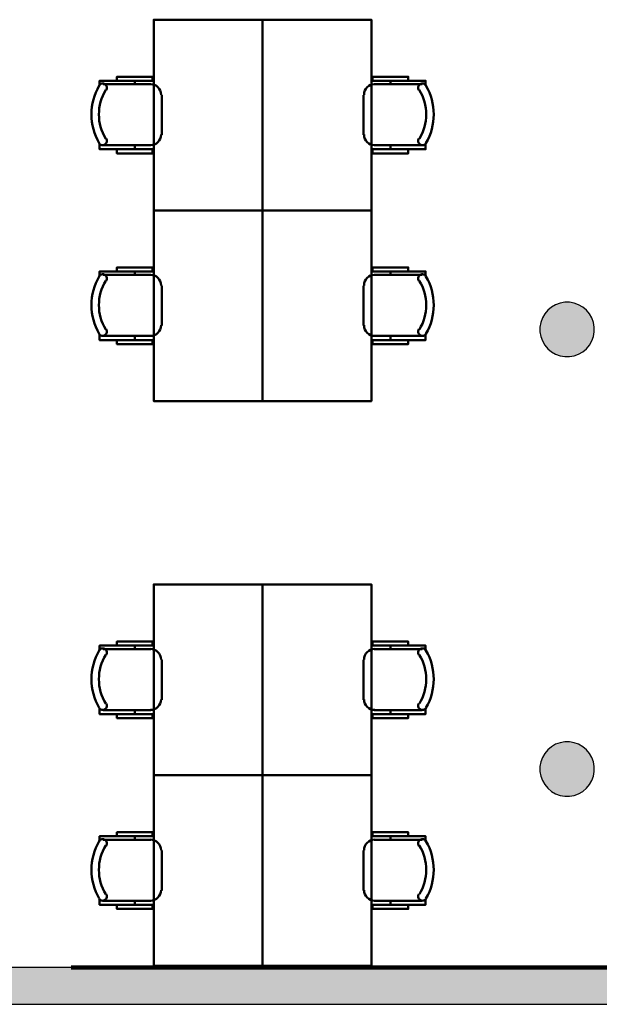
# Model space of a CAD drawing. Header units: metres. Extents: x -1 to 430, y -6 to 34.
# Tile 9 of 11: x 416.97 to 421.23, y 12.84 to 20.08. Entities that reach past the tile are written whole.
import ezdxf

# ---------------------------------------------------------------- set-up
doc = ezdxf.new("R2010")
doc.units = ezdxf.units.M
doc.linetypes.add('CONTINUA', pattern=[0])
doc.linetypes.add('VERDECKT', pattern=[9.525, 6.35, -3.175])
for name, color, linetype, lineweight in [('3D P3 MURS', 7, 'CONTINUA', 25), ('3D P3 PILAR', 7, 'CONTINUA', 25), ('P3 MOBLES', 7, 'CONTINUA', 25), ('P3 REVESTIMENT  enguixat i pintat (lila)', 7, 'CONTINUA', 25)]:
    doc.layers.add(name, color=color, linetype=linetype, lineweight=lineweight)

# ---------------------------------------------------------------- blocks, each defined once
blk = doc.blocks.new('_CLOSEDFILLED')
at = {"color": 0, "linetype": 'ByBlock', "lineweight": -2}
blk.add_solid([(-1, 0), (0, 0), (-1, 0)], dxfattribs=at)
blk = doc.blocks.new('OBJETO_COMPLEJO_5')
at = {"layer": 'P3 MOBLES', "color": 202, "linetype": 'CONTINUA', "lineweight": 50, "transparency": 33554687}
for p, q in [((419.5741, 15.4513), (419.9255, 15.4513)), ((419.6926, 15.4767), (419.6926, 15.4513)), ((419.4937, 15.0787), (419.4937, 15.3708)), ((419.9255, 15.0025), (419.5741, 15.0025)), ((419.6926, 14.9729), (419.6926, 15.0025))]:
    blk.add_line(p, q, dxfattribs=at)
blk.add_lwpolyline([(418.7529, 14.5242), (418.7529, 15.9254), (419.5529, 15.9254), (419.5529, 14.5242), (418.7529, 14.5242)], close=True, dxfattribs=at)
for points in [[(419.8239, 15.4767), (419.8239, 15.5063), (419.5614, 15.5063), (419.5614, 15.4767), (419.9509, 15.4767), (419.9509, 15.4386)], [(419.5775, 15.4519), (419.5617, 15.4503), (419.547, 15.4458), (419.5337, 15.4385), (419.5221, 15.429), (419.5126, 15.4174), (419.5054, 15.4041), (419.5008, 15.3894), (419.4992, 15.3736)], [(419.9553, 15.4421), (419.9512, 15.447), (419.9464, 15.4509), (419.941, 15.4538), (419.9352, 15.4555), (419.9292, 15.4561), (419.9231, 15.4556), (419.9171, 15.4539), (419.9115, 15.4509), (419.9065, 15.4469), (419.9026, 15.4422), (419.8997, 15.4368), (419.8978, 15.431), (419.8971, 15.425), (419.8976, 15.4189), (419.8993, 15.413), (419.9022, 15.4073)], [(419.4992, 15.0815), (419.5008, 15.0657), (419.5054, 15.051), (419.5126, 15.0377), (419.5221, 15.0261), (419.5337, 15.0166), (419.547, 15.0093), (419.5617, 15.0048), (419.5775, 15.0032)], [(419.9022, 15.0521), (419.8993, 15.0464), (419.8976, 15.0404), (419.8971, 15.0343), (419.8978, 15.0283), (419.8997, 15.0225), (419.9026, 15.0172), (419.9065, 15.0124), (419.9115, 15.0084), (419.9171, 15.0054), (419.9231, 15.0037), (419.9292, 15.0032), (419.9352, 15.0038), (419.941, 15.0056), (419.9464, 15.0084), (419.9512, 15.0123), (419.9553, 15.0173)], [(419.8239, 14.9729), (419.8239, 14.9433), (419.5614, 14.9433), (419.5614, 14.9729), (419.9509, 14.9729), (419.9509, 15.0152)]]:
    blk.add_lwpolyline(points, dxfattribs=at)
for centre, radius, start, end in [((419.5947, 15.2296), 0.4167, 329.57383, 30.44578), ((419.6159, 15.2296), 0.3405, 328.2581, 31.76492)]:
    blk.add_arc(centre, radius, start, end, dxfattribs=at)
blk = doc.blocks.new('OBJETO_COMPLEJO_6')
at = {"layer": 'P3 MOBLES', "color": 202, "linetype": 'CONTINUA', "lineweight": 50, "transparency": 33554687}
for p, q in [((417.9316, 15.4513), (417.5803, 15.4513)), ((417.8131, 15.4767), (417.8131, 15.4513)), ((418.0121, 15.0787), (418.0121, 15.3708)), ((417.5803, 15.0025), (417.9316, 15.0025)), ((417.8131, 14.9729), (417.8131, 15.0025))]:
    blk.add_line(p, q, dxfattribs=at)
blk.add_lwpolyline([(418.7529, 14.5242), (418.7529, 15.9254), (417.9528, 15.9254), (417.9528, 14.5242), (418.7529, 14.5242)], close=True, dxfattribs=at)
for points in [[(417.6819, 15.4767), (417.6819, 15.5063), (417.9443, 15.5063), (417.9443, 15.4767), (417.5549, 15.4767), (417.5549, 15.4386)], [(417.5505, 15.4421), (417.5546, 15.447), (417.5594, 15.4509), (417.5648, 15.4538), (417.5706, 15.4555), (417.5766, 15.4561), (417.5827, 15.4556), (417.5886, 15.4539), (417.5943, 15.4509), (417.5992, 15.4469), (417.6032, 15.4422), (417.6061, 15.4368), (417.6079, 15.431), (417.6086, 15.425), (417.6081, 15.4189), (417.6065, 15.413), (417.6036, 15.4073)], [(417.9282, 15.4519), (417.944, 15.4503), (417.9587, 15.4458), (417.972, 15.4385), (417.9836, 15.429), (417.9932, 15.4174), (418.0004, 15.4041), (418.005, 15.3894), (418.0065, 15.3736)], [(417.6036, 15.0521), (417.6065, 15.0464), (417.6081, 15.0404), (417.6086, 15.0343), (417.6079, 15.0283), (417.6061, 15.0225), (417.6032, 15.0172), (417.5992, 15.0124), (417.5943, 15.0084), (417.5886, 15.0054), (417.5827, 15.0037), (417.5766, 15.0032), (417.5706, 15.0038), (417.5648, 15.0056), (417.5594, 15.0084), (417.5546, 15.0123), (417.5505, 15.0173)], [(418.0065, 15.0815), (418.005, 15.0657), (418.0004, 15.051), (417.9932, 15.0377), (417.9836, 15.0261), (417.972, 15.0166), (417.9587, 15.0093), (417.944, 15.0048), (417.9282, 15.0032)], [(417.6819, 14.9729), (417.6819, 14.9433), (417.9443, 14.9433), (417.9443, 14.9729), (417.5549, 14.9729), (417.5549, 15.0152)]]:
    blk.add_lwpolyline(points, dxfattribs=at)
for centre, radius, start, end in [((417.911, 15.2296), 0.4167, 149.55422, 210.42617), ((417.8899, 15.2296), 0.3405, 148.23508, 211.7419)]:
    blk.add_arc(centre, radius, start, end, dxfattribs=at)
blk = doc.blocks.new('OBJETO_COMPLEJO_7')
at = {"layer": 'P3 MOBLES', "color": 202, "linetype": 'CONTINUA', "lineweight": 50, "transparency": 33554687}
for p, q in [((419.5741, 14.0501), (419.9255, 14.0501)), ((419.6926, 14.0755), (419.6926, 14.0501)), ((419.4937, 13.6776), (419.4937, 13.9697)), ((419.9255, 13.6014), (419.5741, 13.6014)), ((419.6926, 13.5717), (419.6926, 13.6014))]:
    blk.add_line(p, q, dxfattribs=at)
blk.add_lwpolyline([(418.7529, 13.123), (418.7529, 14.5242), (419.5529, 14.5242), (419.5529, 13.123), (418.7529, 13.123)], close=True, dxfattribs=at)
for points in [[(419.5775, 14.0507), (419.5617, 14.0491), (419.547, 14.0446), (419.5337, 14.0374), (419.5221, 14.0278), (419.5126, 14.0162), (419.5054, 14.0029), (419.5008, 13.9882), (419.4992, 13.9724)], [(419.8239, 14.0755), (419.8239, 14.1051), (419.5614, 14.1051), (419.5614, 14.0755), (419.9509, 14.0755), (419.9509, 14.0374)], [(419.9553, 14.0409), (419.9512, 14.0458), (419.9464, 14.0497), (419.941, 14.0526), (419.9352, 14.0543), (419.9292, 14.055), (419.9231, 14.0544), (419.9171, 14.0527), (419.9115, 14.0498), (419.9065, 14.0458), (419.9026, 14.041), (419.8997, 14.0356), (419.8978, 14.0298), (419.8971, 14.0238), (419.8976, 14.0177), (419.8993, 14.0118), (419.9022, 14.0061)], [(419.4992, 13.6803), (419.5008, 13.6645), (419.5054, 13.6498), (419.5126, 13.6365), (419.5221, 13.6249), (419.5337, 13.6154), (419.547, 13.6082), (419.5617, 13.6036), (419.5775, 13.602)], [(419.8239, 13.5717), (419.8239, 13.5421), (419.5614, 13.5421), (419.5614, 13.5717), (419.9509, 13.5717), (419.9509, 13.6141)], [(419.9022, 13.6509), (419.8993, 13.6452), (419.8976, 13.6392), (419.8971, 13.6331), (419.8978, 13.6271), (419.8997, 13.6214), (419.9026, 13.616), (419.9065, 13.6112), (419.9115, 13.6072), (419.9171, 13.6042), (419.9231, 13.6025), (419.9292, 13.602), (419.9352, 13.6026), (419.941, 13.6044), (419.9464, 13.6072), (419.9512, 13.6112), (419.9553, 13.6161)]]:
    blk.add_lwpolyline(points, dxfattribs=at)
for centre, radius, start, end in [((419.5947, 13.8284), 0.4167, 329.57383, 30.44578), ((419.6159, 13.8284), 0.3405, 328.2581, 31.76492)]:
    blk.add_arc(centre, radius, start, end, dxfattribs=at)
blk = doc.blocks.new('OBJETO_COMPLEJO_8')
at = {"layer": 'P3 MOBLES', "color": 202, "linetype": 'CONTINUA', "lineweight": 50, "transparency": 33554687}
for p, q in [((417.9316, 14.0501), (417.5803, 14.0501)), ((417.8131, 14.0755), (417.8131, 14.0501)), ((418.0121, 13.6776), (418.0121, 13.9697)), ((417.5803, 13.6014), (417.9316, 13.6014)), ((417.8131, 13.5717), (417.8131, 13.6014))]:
    blk.add_line(p, q, dxfattribs=at)
blk.add_lwpolyline([(418.7529, 13.123), (418.7529, 14.5242), (417.9528, 14.5242), (417.9528, 13.123), (418.7529, 13.123)], close=True, dxfattribs=at)
for points in [[(417.5505, 14.0409), (417.5546, 14.0458), (417.5594, 14.0497), (417.5648, 14.0526), (417.5706, 14.0543), (417.5766, 14.055), (417.5827, 14.0544), (417.5886, 14.0527), (417.5943, 14.0498), (417.5992, 14.0458), (417.6032, 14.041), (417.6061, 14.0356), (417.6079, 14.0298), (417.6086, 14.0238), (417.6081, 14.0177), (417.6065, 14.0118), (417.6036, 14.0061)], [(417.6819, 14.0755), (417.6819, 14.1051), (417.9443, 14.1051), (417.9443, 14.0755), (417.5549, 14.0755), (417.5549, 14.0374)], [(417.9282, 14.0507), (417.944, 14.0491), (417.9587, 14.0446), (417.972, 14.0374), (417.9836, 14.0278), (417.9932, 14.0162), (418.0004, 14.0029), (418.005, 13.9882), (418.0065, 13.9724)], [(418.0065, 13.6803), (418.005, 13.6645), (418.0004, 13.6498), (417.9932, 13.6365), (417.9836, 13.6249), (417.972, 13.6154), (417.9587, 13.6082), (417.944, 13.6036), (417.9282, 13.602)], [(417.6036, 13.6509), (417.6065, 13.6452), (417.6081, 13.6392), (417.6086, 13.6331), (417.6079, 13.6271), (417.6061, 13.6214), (417.6032, 13.616), (417.5992, 13.6112), (417.5943, 13.6072), (417.5886, 13.6042), (417.5827, 13.6025), (417.5766, 13.602), (417.5706, 13.6026), (417.5648, 13.6044), (417.5594, 13.6072), (417.5546, 13.6112), (417.5505, 13.6161)], [(417.6819, 13.5717), (417.6819, 13.5421), (417.9443, 13.5421), (417.9443, 13.5717), (417.5549, 13.5717), (417.5549, 13.6141)]]:
    blk.add_lwpolyline(points, dxfattribs=at)
for centre, radius, start, end in [((417.911, 13.8284), 0.4167, 149.55422, 210.42617), ((417.8899, 13.8284), 0.3405, 148.23508, 211.7419)]:
    blk.add_arc(centre, radius, start, end, dxfattribs=at)
blk = doc.blocks.new('OBJETO_COMPLEJO_21')
at = {"layer": 'P3 MOBLES', "color": 202, "linetype": 'CONTINUA', "lineweight": 50, "transparency": 33554687}
for p, q in [((419.6926, 19.6267), (419.6926, 19.6013)), ((419.5741, 19.6013), (419.9255, 19.6013)), ((419.4937, 19.2287), (419.4937, 19.5208)), ((419.9255, 19.1525), (419.5741, 19.1525)), ((419.6926, 19.1229), (419.6926, 19.1525))]:
    blk.add_line(p, q, dxfattribs=at)
blk.add_lwpolyline([(418.7529, 18.6742), (418.7529, 20.0754), (419.5529, 20.0754), (419.5529, 18.6742), (418.7529, 18.6742)], close=True, dxfattribs=at)
for points in [[(419.8239, 19.6267), (419.8239, 19.6563), (419.5614, 19.6563), (419.5614, 19.6267), (419.9509, 19.6267), (419.9509, 19.5886)], [(419.5775, 19.6019), (419.5617, 19.6003), (419.547, 19.5958), (419.5337, 19.5885), (419.5221, 19.579), (419.5126, 19.5674), (419.5054, 19.5541), (419.5008, 19.5394), (419.4992, 19.5236)], [(419.9553, 19.5921), (419.9512, 19.597), (419.9464, 19.6009), (419.941, 19.6038), (419.9352, 19.6055), (419.9292, 19.6061), (419.9231, 19.6056), (419.9171, 19.6039), (419.9115, 19.6009), (419.9065, 19.5969), (419.9026, 19.5922), (419.8997, 19.5868), (419.8978, 19.581), (419.8971, 19.575), (419.8976, 19.5689), (419.8993, 19.563), (419.9022, 19.5573)], [(419.4992, 19.2315), (419.5008, 19.2157), (419.5054, 19.201), (419.5126, 19.1877), (419.5221, 19.1761), (419.5337, 19.1666), (419.547, 19.1593), (419.5617, 19.1548), (419.5775, 19.1532)], [(419.9022, 19.2021), (419.8993, 19.1964), (419.8976, 19.1904), (419.8971, 19.1843), (419.8978, 19.1783), (419.8997, 19.1725), (419.9026, 19.1672), (419.9065, 19.1624), (419.9115, 19.1584), (419.9171, 19.1554), (419.9231, 19.1537), (419.9292, 19.1532), (419.9352, 19.1538), (419.941, 19.1556), (419.9464, 19.1584), (419.9512, 19.1623), (419.9553, 19.1673)], [(419.8239, 19.1229), (419.8239, 19.0933), (419.5614, 19.0933), (419.5614, 19.1229), (419.9509, 19.1229), (419.9509, 19.1652)]]:
    blk.add_lwpolyline(points, dxfattribs=at)
for centre, radius, start, end in [((419.6159, 19.3796), 0.3405, 328.2581, 31.76492), ((419.5947, 19.3796), 0.4167, 329.57383, 30.44578)]:
    blk.add_arc(centre, radius, start, end, dxfattribs=at)
blk = doc.blocks.new('OBJETO_COMPLEJO_22')
at = {"layer": 'P3 MOBLES', "color": 202, "linetype": 'CONTINUA', "lineweight": 50, "transparency": 33554687}
for p, q in [((417.8131, 19.6267), (417.8131, 19.6013)), ((417.9316, 19.6013), (417.5803, 19.6013)), ((418.0121, 19.2287), (418.0121, 19.5208)), ((417.5803, 19.1525), (417.9316, 19.1525)), ((417.8131, 19.1229), (417.8131, 19.1525))]:
    blk.add_line(p, q, dxfattribs=at)
blk.add_lwpolyline([(418.7529, 18.6742), (418.7529, 20.0754), (417.9528, 20.0754), (417.9528, 18.6742), (418.7529, 18.6742)], close=True, dxfattribs=at)
for points in [[(417.6819, 19.6267), (417.6819, 19.6563), (417.9443, 19.6563), (417.9443, 19.6267), (417.5549, 19.6267), (417.5549, 19.5886)], [(417.5505, 19.5921), (417.5546, 19.597), (417.5594, 19.6009), (417.5648, 19.6038), (417.5706, 19.6055), (417.5766, 19.6061), (417.5827, 19.6056), (417.5886, 19.6039), (417.5943, 19.6009), (417.5992, 19.5969), (417.6032, 19.5922), (417.6061, 19.5868), (417.6079, 19.581), (417.6086, 19.575), (417.6081, 19.5689), (417.6065, 19.563), (417.6036, 19.5573)], [(417.9282, 19.6019), (417.944, 19.6003), (417.9587, 19.5958), (417.972, 19.5885), (417.9836, 19.579), (417.9932, 19.5674), (418.0004, 19.5541), (418.005, 19.5394), (418.0065, 19.5236)], [(417.6036, 19.2021), (417.6065, 19.1964), (417.6081, 19.1904), (417.6086, 19.1843), (417.6079, 19.1783), (417.6061, 19.1725), (417.6032, 19.1672), (417.5992, 19.1624), (417.5943, 19.1584), (417.5886, 19.1554), (417.5827, 19.1537), (417.5766, 19.1532), (417.5706, 19.1538), (417.5648, 19.1556), (417.5594, 19.1584), (417.5546, 19.1623), (417.5505, 19.1673)], [(418.0065, 19.2315), (418.005, 19.2157), (418.0004, 19.201), (417.9932, 19.1877), (417.9836, 19.1761), (417.972, 19.1666), (417.9587, 19.1593), (417.944, 19.1548), (417.9282, 19.1532)], [(417.6819, 19.1229), (417.6819, 19.0933), (417.9443, 19.0933), (417.9443, 19.1229), (417.5549, 19.1229), (417.5549, 19.1652)]]:
    blk.add_lwpolyline(points, dxfattribs=at)
for centre, radius, start, end in [((417.911, 19.3796), 0.4167, 149.55422, 210.42617), ((417.8899, 19.3796), 0.3405, 148.23508, 211.7419)]:
    blk.add_arc(centre, radius, start, end, dxfattribs=at)
blk = doc.blocks.new('OBJETO_COMPLEJO_23')
at = {"layer": 'P3 MOBLES', "color": 202, "linetype": 'CONTINUA', "lineweight": 50, "transparency": 33554687}
for p, q in [((419.5741, 18.2001), (419.9255, 18.2001)), ((419.6926, 18.2255), (419.6926, 18.2001)), ((419.4937, 17.8276), (419.4937, 18.1197)), ((419.9255, 17.7514), (419.5741, 17.7514)), ((419.6926, 17.7217), (419.6926, 17.7514))]:
    blk.add_line(p, q, dxfattribs=at)
blk.add_lwpolyline([(418.7529, 17.273), (418.7529, 18.6742), (419.5529, 18.6742), (419.5529, 17.273), (418.7529, 17.273)], close=True, dxfattribs=at)
for points in [[(419.8239, 18.2255), (419.8239, 18.2551), (419.5614, 18.2551), (419.5614, 18.2255), (419.9509, 18.2255), (419.9509, 18.1874)], [(419.5775, 18.2007), (419.5617, 18.1991), (419.547, 18.1946), (419.5337, 18.1874), (419.5221, 18.1778), (419.5126, 18.1662), (419.5054, 18.1529), (419.5008, 18.1382), (419.4992, 18.1224)], [(419.9553, 18.1909), (419.9512, 18.1958), (419.9464, 18.1997), (419.941, 18.2026), (419.9352, 18.2043), (419.9292, 18.205), (419.9231, 18.2044), (419.9171, 18.2027), (419.9115, 18.1998), (419.9065, 18.1958), (419.9026, 18.191), (419.8997, 18.1856), (419.8978, 18.1798), (419.8971, 18.1738), (419.8976, 18.1677), (419.8993, 18.1618), (419.9022, 18.1561)], [(419.4992, 17.8303), (419.5008, 17.8145), (419.5054, 17.7998), (419.5126, 17.7865), (419.5221, 17.7749), (419.5337, 17.7654), (419.547, 17.7582), (419.5617, 17.7536), (419.5775, 17.752)], [(419.9022, 17.8009), (419.8993, 17.7952), (419.8976, 17.7892), (419.8971, 17.7831), (419.8978, 17.7771), (419.8997, 17.7714), (419.9026, 17.766), (419.9065, 17.7612), (419.9115, 17.7572), (419.9171, 17.7542), (419.9231, 17.7525), (419.9292, 17.752), (419.9352, 17.7526), (419.941, 17.7544), (419.9464, 17.7572), (419.9512, 17.7612), (419.9553, 17.7661)], [(419.8239, 17.7217), (419.8239, 17.6921), (419.5614, 17.6921), (419.5614, 17.7217), (419.9509, 17.7217), (419.9509, 17.7641)]]:
    blk.add_lwpolyline(points, dxfattribs=at)
for centre, radius, start, end in [((419.5947, 17.9784), 0.4167, 329.57383, 30.44578), ((419.6159, 17.9784), 0.3405, 328.2581, 31.76492)]:
    blk.add_arc(centre, radius, start, end, dxfattribs=at)
blk = doc.blocks.new('OBJETO_COMPLEJO_24')
at = {"layer": 'P3 MOBLES', "color": 202, "linetype": 'CONTINUA', "lineweight": 50, "transparency": 33554687}
for p, q in [((417.9316, 18.2001), (417.5803, 18.2001)), ((417.8131, 18.2255), (417.8131, 18.2001)), ((418.0121, 17.8276), (418.0121, 18.1197)), ((417.5803, 17.7514), (417.9316, 17.7514)), ((417.8131, 17.7217), (417.8131, 17.7514))]:
    blk.add_line(p, q, dxfattribs=at)
blk.add_lwpolyline([(418.7529, 17.273), (418.7529, 18.6742), (417.9528, 18.6742), (417.9528, 17.273), (418.7529, 17.273)], close=True, dxfattribs=at)
for points in [[(417.6819, 18.2255), (417.6819, 18.2551), (417.9443, 18.2551), (417.9443, 18.2255), (417.5549, 18.2255), (417.5549, 18.1874)], [(417.5505, 18.1909), (417.5546, 18.1958), (417.5594, 18.1997), (417.5648, 18.2026), (417.5706, 18.2043), (417.5766, 18.205), (417.5827, 18.2044), (417.5886, 18.2027), (417.5943, 18.1998), (417.5992, 18.1958), (417.6032, 18.191), (417.6061, 18.1856), (417.6079, 18.1798), (417.6086, 18.1738), (417.6081, 18.1677), (417.6065, 18.1618), (417.6036, 18.1561)], [(417.9282, 18.2007), (417.944, 18.1991), (417.9587, 18.1946), (417.972, 18.1874), (417.9836, 18.1778), (417.9932, 18.1662), (418.0004, 18.1529), (418.005, 18.1382), (418.0065, 18.1224)], [(417.6036, 17.8009), (417.6065, 17.7952), (417.6081, 17.7892), (417.6086, 17.7831), (417.6079, 17.7771), (417.6061, 17.7714), (417.6032, 17.766), (417.5992, 17.7612), (417.5943, 17.7572), (417.5886, 17.7542), (417.5827, 17.7525), (417.5766, 17.752), (417.5706, 17.7526), (417.5648, 17.7544), (417.5594, 17.7572), (417.5546, 17.7612), (417.5505, 17.7661)], [(418.0065, 17.8303), (418.005, 17.8145), (418.0004, 17.7998), (417.9932, 17.7865), (417.9836, 17.7749), (417.972, 17.7654), (417.9587, 17.7582), (417.944, 17.7536), (417.9282, 17.752)], [(417.6819, 17.7217), (417.6819, 17.6921), (417.9443, 17.6921), (417.9443, 17.7217), (417.5549, 17.7217), (417.5549, 17.7641)]]:
    blk.add_lwpolyline(points, dxfattribs=at)
for centre, radius, start, end in [((417.911, 17.9784), 0.4167, 149.55422, 210.42617), ((417.8899, 17.9784), 0.3405, 148.23508, 211.7419)]:
    blk.add_arc(centre, radius, start, end, dxfattribs=at)

msp = doc.modelspace()

# ---------------------------------------------------------------- hatches: boundary and pattern name
at = {"layer": '3D P3 MURS', "linetype": 'CONTINUA', "lineweight": 18, "true_color": 0xa0a0a0, "transparency": 33554687}
msp.add_hatch(color=253, dxfattribs=at).paths.add_polyline_path([(398.2417, 12.8406), (423.6575, 12.8406), (423.7134, 13.1106), (398.2952, 13.1106)])
at = {"layer": '3D P3 PILAR', "linetype": 'CONTINUA', "lineweight": 18, "transparency": 33554687}
for points in [[(421.0095, 17.9992), (420.9745, 17.9992), (420.9401, 17.9931), (420.9072, 17.9812), (420.877, 17.9637), (420.8502, 17.9412), (420.8277, 17.9145), (420.8103, 17.8842), (420.7983, 17.8514), (420.7922, 17.8169), (420.7922, 17.782), (420.7983, 17.7476), (420.8103, 17.7147), (420.8277, 17.6845), (420.8502, 17.6577), (420.877, 17.6352), (420.9072, 17.6177), (420.9401, 17.6058), (420.9745, 17.5997), (421.0095, 17.5997), (421.0439, 17.6058), (421.0767, 17.6177), (421.107, 17.6352), (421.1338, 17.6577), (421.1562, 17.6845), (421.1737, 17.7147), (421.1857, 17.7476), (421.1917, 17.782), (421.1917, 17.8169), (421.1857, 17.8514), (421.1737, 17.8842), (421.1562, 17.9145), (421.1338, 17.9412), (421.107, 17.9637), (421.0767, 17.9812), (421.0439, 17.9931)], [(421.0095, 14.7692), (420.9745, 14.7692), (420.9401, 14.7631), (420.9072, 14.7512), (420.877, 14.7337), (420.8502, 14.7112), (420.8277, 14.6845), (420.8103, 14.6542), (420.7983, 14.6214), (420.7922, 14.5869), (420.7922, 14.552), (420.7983, 14.5176), (420.8103, 14.4847), (420.8277, 14.4545), (420.8502, 14.4277), (420.877, 14.4052), (420.9072, 14.3877), (420.9401, 14.3758), (420.9745, 14.3697), (421.0095, 14.3697), (421.0439, 14.3758), (421.0767, 14.3877), (421.107, 14.4052), (421.1338, 14.4277), (421.1562, 14.4545), (421.1737, 14.4847), (421.1857, 14.5176), (421.1917, 14.552), (421.1917, 14.5869), (421.1857, 14.6214), (421.1737, 14.6542), (421.1562, 14.6845), (421.1338, 14.7112), (421.107, 14.7337), (421.0767, 14.7512), (421.0439, 14.7631)]]:
    msp.add_hatch(color=9, dxfattribs=at).paths.add_polyline_path(points)

# ---------------------------------------------------------------- linework, layer by layer
at = {"layer": '3D P3 MURS', "color": 7, "linetype": 'CONTINUA', "lineweight": 25, "transparency": 33554687}
for p, q in [((423.7134, 13.1106), (398.2952, 13.1106)), ((398.2417, 12.8406), (423.6575, 12.8406))]:
    msp.add_line(p, q, dxfattribs=at)
at = {"layer": '3D P3 PILAR', "color": 7, "linetype": 'CONTINUA', "lineweight": 25, "transparency": 33554687}
for p, q in [((420.877, 17.9637), (420.8502, 17.9412)), ((420.9072, 17.9812), (420.877, 17.9637)), ((420.9401, 17.9931), (420.9072, 17.9812)), ((420.9745, 17.9992), (420.9401, 17.9931)), ((421.0095, 17.9992), (420.9745, 17.9992)), ((421.0439, 17.9931), (421.0095, 17.9992)), ((421.0767, 17.9812), (421.0439, 17.9931)), ((421.107, 17.9637), (421.0767, 17.9812)), ((421.1338, 17.9412), (421.107, 17.9637)), ((420.8103, 17.8842), (420.7983, 17.8514)), ((420.8277, 17.9145), (420.8103, 17.8842)), ((420.8502, 17.9412), (420.8277, 17.9145)), ((421.1562, 17.9145), (421.1338, 17.9412)), ((421.1737, 17.8842), (421.1562, 17.9145)), ((421.1857, 17.8514), (421.1737, 17.8842)), ((420.7983, 17.8514), (420.7922, 17.8169)), ((420.7922, 17.8169), (420.7922, 17.782)), ((421.1917, 17.8169), (421.1857, 17.8514)), ((421.1917, 17.782), (421.1917, 17.8169)), ((420.7922, 17.782), (420.7983, 17.7476)), ((420.7983, 17.7476), (420.8103, 17.7147)), ((421.1737, 17.7147), (421.1857, 17.7476)), ((421.1857, 17.7476), (421.1917, 17.782)), ((420.8103, 17.7147), (420.8277, 17.6845)), ((420.8277, 17.6845), (420.8502, 17.6577)), ((420.8502, 17.6577), (420.877, 17.6352)), ((421.107, 17.6352), (421.1338, 17.6577)), ((421.1338, 17.6577), (421.1562, 17.6845)), ((421.1562, 17.6845), (421.1737, 17.7147)), ((420.877, 17.6352), (420.9072, 17.6177)), ((420.9072, 17.6177), (420.9401, 17.6058)), ((420.9401, 17.6058), (420.9745, 17.5997)), ((420.9745, 17.5997), (421.0095, 17.5997)), ((421.0095, 17.5997), (421.0439, 17.6058)), ((421.0439, 17.6058), (421.0767, 17.6177)), ((421.0767, 17.6177), (421.107, 17.6352)), ((420.9401, 14.7631), (420.9072, 14.7512)), ((420.9745, 14.7692), (420.9401, 14.7631)), ((421.0095, 14.7692), (420.9745, 14.7692)), ((421.0439, 14.7631), (421.0095, 14.7692)), ((421.0767, 14.7512), (421.0439, 14.7631)), ((420.8502, 14.7112), (420.8277, 14.6845)), ((420.877, 14.7337), (420.8502, 14.7112)), ((420.9072, 14.7512), (420.877, 14.7337)), ((421.107, 14.7337), (421.0767, 14.7512)), ((421.1338, 14.7112), (421.107, 14.7337)), ((421.1562, 14.6845), (421.1338, 14.7112)), ((420.7983, 14.6214), (420.7922, 14.5869)), ((420.8103, 14.6542), (420.7983, 14.6214)), ((420.8277, 14.6845), (420.8103, 14.6542)), ((421.1737, 14.6542), (421.1562, 14.6845)), ((421.1857, 14.6214), (421.1737, 14.6542)), ((421.1917, 14.5869), (421.1857, 14.6214)), ((420.7922, 14.5869), (420.7922, 14.552)), ((420.7922, 14.552), (420.7983, 14.5176)), ((421.1857, 14.5176), (421.1917, 14.552)), ((421.1917, 14.552), (421.1917, 14.5869)), ((420.7983, 14.5176), (420.8103, 14.4847)), ((420.8103, 14.4847), (420.8277, 14.4545)), ((421.1562, 14.4545), (421.1737, 14.4847)), ((421.1737, 14.4847), (421.1857, 14.5176)), ((420.8277, 14.4545), (420.8502, 14.4277)), ((420.8502, 14.4277), (420.877, 14.4052)), ((420.877, 14.4052), (420.9072, 14.3877)), ((421.0767, 14.3877), (421.107, 14.4052)), ((421.107, 14.4052), (421.1338, 14.4277)), ((421.1338, 14.4277), (421.1562, 14.4545)), ((420.9072, 14.3877), (420.9401, 14.3758)), ((420.9401, 14.3758), (420.9745, 14.3697)), ((420.9745, 14.3697), (421.0095, 14.3697)), ((421.0095, 14.3697), (421.0439, 14.3758)), ((421.0439, 14.3758), (421.0767, 14.3877))]:
    msp.add_line(p, q, dxfattribs=at)
at = {"layer": 'P3 REVESTIMENT  enguixat i pintat (lila)', "color": 220, "linetype": 'VERDECKT', "lineweight": 100, "transparency": 33554687}
msp.add_line((398.2952, 13.1106), (423.7134, 13.1106), dxfattribs=at)

# ---------------------------------------------------------------- block references
at = {"layer": '3D P3 PILAR', "color": 7, "linetype": 'CONTINUA', "lineweight": 25, "transparency": 33554687, "xscale": 0.0002666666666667, "yscale": 0.0002666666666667, "zscale": 0.0002666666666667}
for p in [(420.992, 17.7995), (420.992, 14.5695)]:
    msp.add_blockref('_CLOSEDFILLED', p, dxfattribs=at)
at = {"layer": 'P3 MOBLES', "color": 202, "linetype": 'CONTINUA', "lineweight": 50, "transparency": 33554687}
for name in ['OBJETO_COMPLEJO_22', 'OBJETO_COMPLEJO_21', 'OBJETO_COMPLEJO_24', 'OBJETO_COMPLEJO_23', 'OBJETO_COMPLEJO_6', 'OBJETO_COMPLEJO_5', 'OBJETO_COMPLEJO_8', 'OBJETO_COMPLEJO_7']:
    msp.add_blockref(name, (0, 0), dxfattribs=at)

doc.saveas('drawing.dxf')
